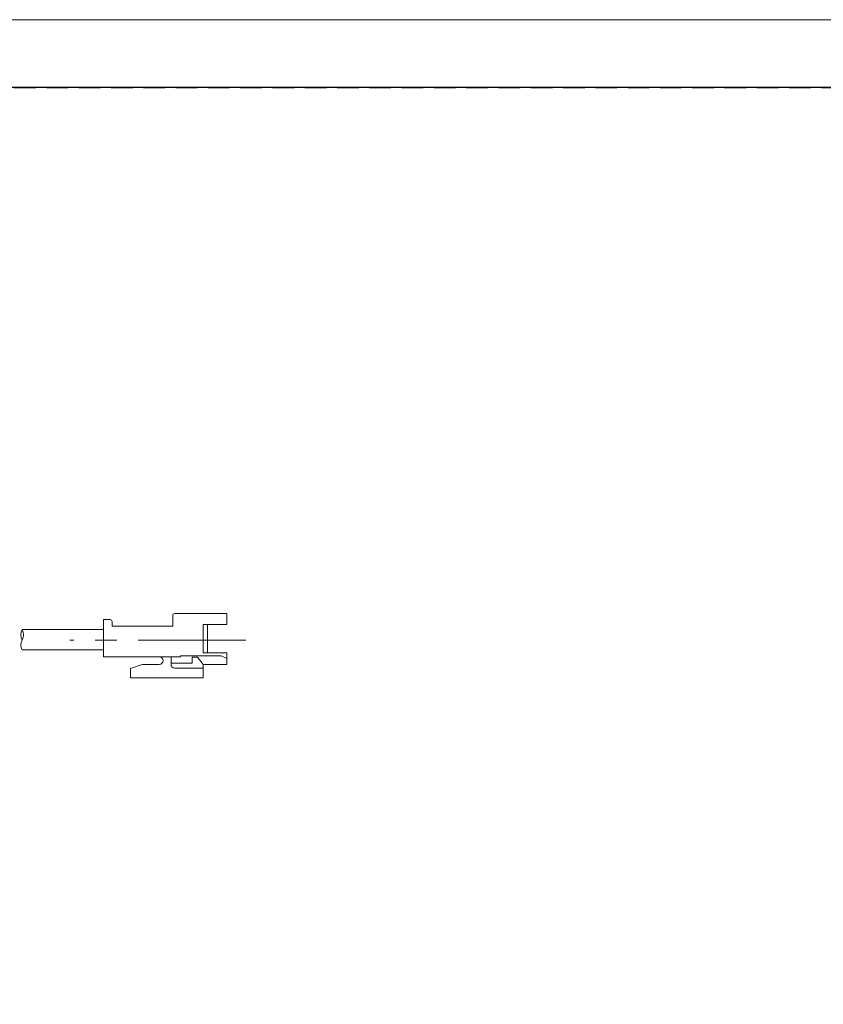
# Model space of a CAD drawing. Header units: millimetres. Extents: x -201 to 202, y 143 to 428.
# Tile 9 of 14: x 59 to 118, y 355 to 428. Entities that reach past the tile are written whole.
import ezdxf

# ---------------------------------------------------------------- set-up
doc = ezdxf.new("R2010")
doc.units = ezdxf.units.MM
doc.header["$LTSCALE"] = 0.25
doc.linetypes.add('CENTER', pattern=[50.8, 31.75, -6.35, 6.35, -6.35])
doc.linetypes.add('HIDDEN', pattern=[9.525, 6.35, -3.175])
doc.layers.add('CABLE', color=7, linetype='Continuous', lineweight=20)
doc.layers.add('CENTER', color=1, linetype='CENTER', lineweight=9)
doc.layers.add('EMPTY LINE', color=252, linetype='Continuous', lineweight=0, plot=False)
doc.layers.add('FORM', color=7, linetype='Continuous')

msp = doc.modelspace()

# ---------------------------------------------------------------- linework, layer by layer
at = {"layer": 'CABLE'}
for p, q in [((64.8795, 383.5058), (64.8795, 380.7558)), ((65.3571, 383.5058), (64.8795, 383.5058)), ((64.8795, 383.5058), (64.8795, 380.7558)), ((65.3571, 383.5058), (64.8795, 383.5058)), ((69.9795, 383.7917), (69.9795, 383.0058)), ((69.9795, 383.7917), (69.9795, 383.0058)), ((73.9795, 383.9417), (70.1295, 383.9417)), ((73.9795, 383.9417), (70.1295, 383.9417)), ((73.9795, 383.9417), (73.9795, 383.1313)), ((73.9795, 383.9417), (73.9795, 383.1313)), ((58.8688, 382.7568), (64.8795, 382.7568)), ((65.5071, 383.3558), (65.5071, 383.0058)), ((65.5071, 383.3558), (65.5071, 383.0058)), ((69.9795, 383.0058), (65.5071, 383.0058)), ((69.9795, 383.0058), (65.5071, 383.0058)), ((72.2179, 383.1313), (72.2179, 381.0353)), ((73.9795, 383.1313), (72.2179, 383.1313)), ((72.2179, 383.1313), (72.2179, 381.0353)), ((73.9795, 383.1313), (72.2179, 383.1313)), ((72.5441, 383.1313), (72.5441, 381.0353)), ((72.5441, 383.1313), (72.5441, 381.0353)), ((58.8688, 381.2568), (64.8795, 381.2568)), ((68.9812, 380.7558), (64.8795, 380.7558)), ((68.9812, 380.7558), (64.8795, 380.7558)), ((68.9812, 380.7558), (70.5495, 380.7558)), ((68.9812, 380.7558), (70.5495, 380.7558)), ((69.8563, 380.7558), (69.8563, 380.1788)), ((69.8563, 380.7558), (69.8563, 380.1788)), ((73.5601, 380.8303), (70.5495, 380.8303)), ((70.5495, 380.8303), (70.5495, 380.7558)), ((73.5601, 380.8303), (70.5495, 380.8303)), ((70.5495, 380.8303), (70.5495, 380.7558)), ((71.4189, 380.7181), (71.4189, 380.2821)), ((71.8012, 380.7181), (71.4189, 380.7181)), ((71.4189, 380.7181), (71.4189, 380.2821)), ((71.8012, 380.7181), (71.4189, 380.7181)), ((71.8012, 380.7181), (72.2179, 380.1917)), ((71.8012, 380.7181), (72.2179, 380.1917)), ((73.9795, 381.0353), (72.2179, 381.0353)), ((73.9795, 381.0353), (72.2179, 381.0353)), ((73.5601, 380.8303), (73.9795, 380.6347)), ((73.5601, 380.8303), (73.9795, 380.6347)), ((73.9795, 381.0353), (73.9795, 380.1917)), ((73.9795, 381.0353), (73.9795, 380.1917)), ((66.8679, 379.8894), (67.7321, 380.1917)), ((66.8679, 379.8894), (67.7321, 380.1917)), ((66.8679, 379.8894), (66.8679, 379.1917)), ((66.8679, 379.8894), (66.8679, 379.1917)), ((68.9812, 380.1917), (67.7321, 380.1917)), ((68.9812, 380.1917), (67.7321, 380.1917)), ((71.4189, 380.2821), (69.8563, 380.2821)), ((71.4189, 380.2821), (69.8563, 380.2821)), ((72.2179, 379.9271), (70.1014, 379.9271)), ((72.2179, 379.9271), (70.1014, 379.9271)), ((72.2179, 380.1917), (72.2179, 379.1917)), ((73.9795, 380.1917), (72.2179, 380.1917)), ((72.2179, 380.1917), (72.2179, 379.1917)), ((73.9795, 380.1917), (72.2179, 380.1917)), ((72.2179, 379.1917), (66.8679, 379.1917)), ((72.2179, 379.1917), (66.8679, 379.1917))]:
    msp.add_line(p, q, dxfattribs=at)
for centre, radius, start, end in [((65.3571, 383.3558), 0.15, 0, 90), ((65.3571, 383.3558), 0.15, 0, 90), ((70.1295, 383.7917), 0.15, 90, 180), ((70.1295, 383.7917), 0.15, 90, 180), ((59.5501, 382.3753), 0.7808, 150.752111, 209.247889), ((58.1875, 382.3753), 0.7808, 330.752111, 29.247889), ((59.5019, 381.6253), 0.7325, 149.796415, 210.203585), ((68.9812, 380.4738), 0.282, 270, 90), ((68.9812, 380.4738), 0.282, 270, 90), ((70.1081, 380.1788), 0.2518, 180, 271.535232), ((70.1081, 380.1788), 0.2518, 180, 271.535232)]:
    msp.add_arc(centre, radius, start, end, dxfattribs=at)
at = {"layer": 'CENTER'}
msp.add_line((75.3795, 381.9938), (62.3795, 381.9938), dxfattribs=at)
at = {"layer": 'EMPTY LINE'}
msp.add_line((201.5, 427.75), (-201.5, 427.75), dxfattribs=at)
at = {"layer": 'FORM', "linetype": 'HIDDEN'}
msp.add_lwpolyline([(-196.5, 422.75), (196.5, 422.75), (196.5, 147.75), (-196.5, 147.75)], close=True, dxfattribs=at)
at = {"layer": 'FORM'}
msp.add_lwpolyline([(-196.5, 422.75), (-196.5, 147.75), (-78.5, 147.75), (-78.5, 159.75), (16.5, 159.75), (16.5, 177.25), (196.5, 177.25), (196.5, 422.75), (-196.5, 422.75)], close=True, dxfattribs=at)

doc.saveas('drawing.dxf')
